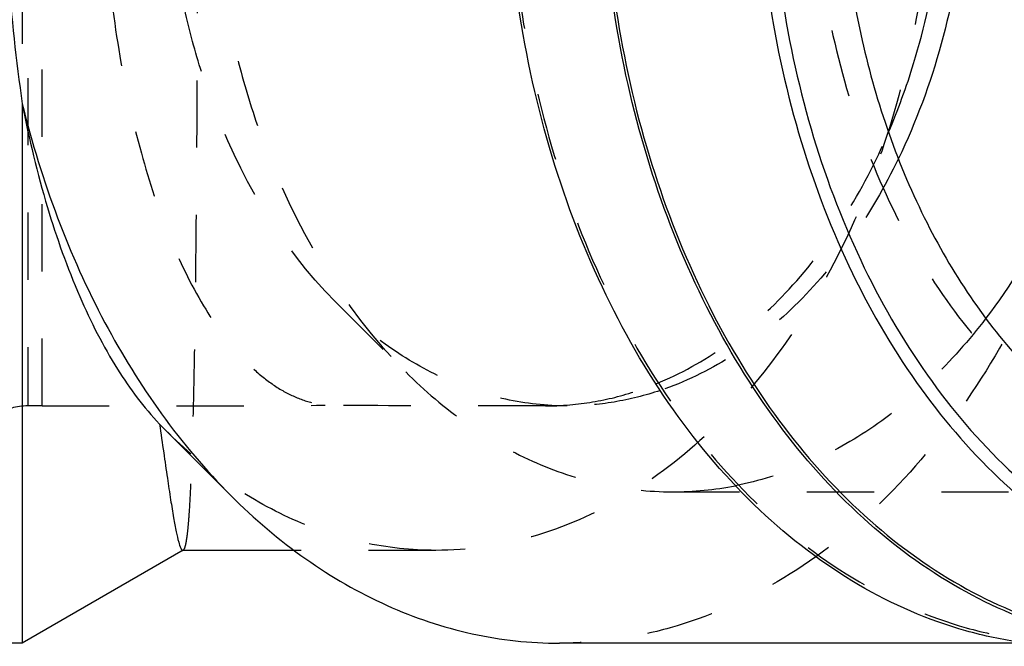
# Model space of a CAD drawing. Header units: millimetres. Extents: x 358 to 641, y 417 to 588.
# Tile 2 of 64: x 463 to 558, y 417 to 477. Entities that reach past the tile are written whole.
import ezdxf

# ---------------------------------------------------------------- set-up
doc = ezdxf.new("R2010")
doc.units = ezdxf.units.MM
doc.header["$LTSCALE"] = 65.185185
doc.linetypes.add('HIDDEN', pattern=[0.2, 0.1, -0.1])
doc.layers.add('KOERPER', color=7, linetype='CONTINUOUS')
doc.layers.add('KONST.EL_MIT_GEO', color=7, linetype='CONTINUOUS')

msp = doc.modelspace()

# ---------------------------------------------------------------- linework, layer by layer
at = {"layer": 'KOERPER', "color": 8, "linetype": 'HIDDEN'}
for p, q in [((464.736, 439.988), (464.736, 549.987)), ((462.817, 520.719), (462.817, 469.256)), ((464.736, 439.988), (463.344, 439.988)), ((515.648, 439.988), (513.526, 439.988)), ((478.382, 425.987), (478.428, 426.001)), ((502.889, 425.988), (489.166, 425.988))]:
    msp.add_line(p, q, dxfattribs=at)
at = {"layer": 'KOERPER', "color": 7, "linetype": 'Continuous'}
for p, q in [((462.817, 469.256), (462.817, 416.988)), ((476.698, 437.642), (476.131, 438.221)), ((476.725, 437.615), (483.04, 431.301)), ((478.425, 425.999), (462.817, 416.988)), ((489.166, 425.988), (478.41, 425.988)), ((462.817, 416.988), (391.817, 416.988)), ((560.329, 416.988), (514.883, 416.988))]:
    msp.add_line(p, q, dxfattribs=at)
at = {"layer": 'KOERPER', "color": 8, "linetype": 'HIDDEN'}
for centre, radius, start, end in [((513.522, 467.582), 27.595, 272.29443, 274.4043), ((513.526, 467.478), 27.49, 270.00078, 272.29417)]:
    msp.add_arc(centre, radius, start, end, dxfattribs=at)
at = {"layer": 'KOERPER', "color": 7, "linetype": 'Continuous'}
for points, knots in [([(565.088, 416.688), (563.275, 416.688), (559.626, 416.943), (552.354, 418.473), (543.45, 422.359), (533.815, 429.764), (525.435, 439.625), (518.597, 451.553), (513.533, 465.099), (510.42, 479.759), (509.369, 494.987), (510.42, 510.216), (513.533, 524.876), (518.597, 538.422), (525.435, 550.35), (533.815, 560.211), (543.45, 567.616), (552.354, 571.502), (559.626, 573.032), (563.275, 573.288), (565.088, 573.288)], [0, 0, 0, 0, 0.025754, 0.051754, 0.10526, 0.162068, 0.222921, 0.287869, 0.356383, 0.427505, 0.5, 0.572495, 0.643617, 0.712131, 0.777079, 0.837932, 0.89474, 0.948246, 0.974246, 1, 1, 1, 1]), ([(574.28, 416.688), (570.757, 416.688), (563.556, 417.676), (553.3, 422.01), (543.877, 428.981), (535.61, 438.294), (528.758, 449.6), (523.541, 462.498), (520.132, 476.536), (518.646, 491.222), (519.134, 506.041), (521.578, 520.471), (525.896, 534.007), (531.944, 546.174), (539.524, 556.544), (548.397, 564.742), (558.269, 570.447), (565.408, 572.439), (568.946, 572.923)], [0, 0, 0, 0, 0.051341, 0.104438, 0.160655, 0.220736, 0.284793, 0.352397, 0.422712, 0.494623, 0.566864, 0.638139, 0.707243, 0.773182, 0.835301, 0.893425, 0.94797, 1, 1, 1, 1]), ([(568.934, 572.62), (565.411, 572.135), (558.302, 570.145), (548.471, 564.457), (539.637, 556.285), (532.091, 545.952), (526.071, 533.83), (521.774, 520.347), (519.343, 505.974), (518.86, 491.214), (520.343, 476.588), (523.74, 462.607), (528.938, 449.762), (535.764, 438.503), (543.999, 429.23), (553.384, 422.288), (563.6, 417.972), (570.772, 416.988), (574.28, 416.988)], [0, 0, 0, 0, 0.052033, 0.106585, 0.164717, 0.226844, 0.292788, 0.361895, 0.433171, 0.50541, 0.577316, 0.647626, 0.715225, 0.779277, 0.839353, 0.895566, 0.948661, 1, 1, 1, 1]), ([(462.817, 520.719), (462.209, 516.521), (461.305, 507.956), (460.857, 494.987), (461.305, 482.019), (462.209, 473.454), (462.817, 469.256)], [0, 0, 0, 0, 0.246471, 0.5, 0.753529, 1, 1, 1, 1]), ([(546.803, 466.522), (547.73, 468.689), (551.044, 477.826), (552.417, 487.636), (552.417, 494.987)], [0, 0, 0, 0, 0.242775, 1, 1, 1, 1]), ([(462.817, 469.256), (463.471, 465.879), (464.99, 459.543), (468.057, 450.899), (471.663, 443.794), (474.589, 439.838), (476.131, 438.221)], [0, 0, 0, 0, 0.302197, 0.571226, 0.803755, 1, 1, 1, 1]), ([(462.817, 469.256), (463.741, 465.514), (465.981, 458.254), (471.908, 445.028), (478.156, 436.185), (483.04, 431.301)], [0, 0, 0, 0, 0.266208, 0.522958, 1, 1, 1, 1]), ([(476.131, 438.221), (476.262, 437.295), (476.51, 435.552), (476.861, 433.107), (477.177, 431.006), (477.459, 429.265), (477.712, 427.894), (477.934, 426.906), (478.117, 426.318), (478.261, 426.051), (478.347, 425.988), (478.382, 425.988)], [0, 0, 0, 0, 0.224334, 0.422257, 0.592452, 0.733817, 0.845418, 0.926608, 0.977227, 0.991535, 1, 1, 1, 1]), ([(483.04, 431.301), (485.286, 429.055), (490.026, 425.011), (497.944, 420.431), (506.297, 417.621), (512.049, 416.988), (514.883, 416.988)], [0, 0, 0, 0, 0.266271, 0.51933, 0.762371, 1, 1, 1, 1])]:
    msp.add_open_spline(points, degree=3, knots=knots, dxfattribs=at)
at = {"layer": 'KOERPER', "color": 8, "linetype": 'HIDDEN'}
for points, knots in [([(565.088, 572.987), (563.282, 572.987), (559.646, 572.733), (552.403, 571.208), (543.533, 567.338), (533.935, 559.961), (525.587, 550.138), (518.775, 538.256), (513.73, 524.762), (510.629, 510.158), (509.583, 494.987), (510.629, 479.817), (513.73, 465.213), (518.775, 451.719), (525.587, 439.837), (533.935, 430.014), (543.533, 422.637), (552.403, 418.767), (559.646, 417.242), (563.282, 416.988), (565.088, 416.988)], [0, 0, 0, 0, 0.025754, 0.051754, 0.10526, 0.162068, 0.222921, 0.287869, 0.356383, 0.427505, 0.5, 0.572495, 0.643617, 0.712131, 0.777079, 0.837932, 0.89474, 0.948246, 0.974246, 1, 1, 1, 1]), ([(514.883, 572.987), (516.69, 572.987), (520.325, 572.733), (527.568, 571.208), (536.438, 567.338), (546.036, 559.961), (554.384, 550.138), (561.196, 538.256), (566.241, 524.762), (569.342, 510.158), (570.389, 494.987), (569.342, 479.817), (566.241, 465.213), (561.196, 451.719), (554.384, 439.837), (546.036, 430.014), (536.438, 422.637), (527.568, 418.767), (520.325, 417.242), (516.69, 416.988), (514.883, 416.988)], [0, 0, 0, 0, 0.025754, 0.051754, 0.10526, 0.162068, 0.222921, 0.287869, 0.356383, 0.427505, 0.5, 0.572495, 0.643617, 0.712131, 0.777079, 0.837932, 0.89474, 0.948246, 0.974246, 1, 1, 1, 1]), ([(478.428, 426.001), (478.48, 426.031), (478.565, 426.19), (478.656, 426.494), (478.748, 426.963), (478.834, 427.583), (478.917, 428.362), (479.029, 429.708), (479.149, 431.77), (479.272, 434.685), (479.379, 438.168), (479.474, 442.187), (479.556, 446.707), (479.626, 451.684), (479.708, 459.098), (479.78, 469.129), (479.83, 481.807), (479.847, 494.987), (479.83, 508.168), (479.78, 520.846), (479.708, 530.877), (479.626, 538.291), (479.556, 543.268), (479.474, 547.788), (479.379, 551.807), (479.272, 555.29), (479.149, 558.205), (479.029, 560.267), (478.917, 561.613), (478.834, 562.392), (478.748, 563.012), (478.656, 563.481), (478.565, 563.785), (478.48, 563.944), (478.428, 563.974)], [0, 0, 0, 0, 0.001307, 0.003626, 0.007046, 0.011589, 0.017255, 0.024041, 0.040921, 0.0621, 0.087397, 0.116588, 0.149408, 0.185552, 0.224685, 0.310417, 0.403367, 0.5, 0.596633, 0.689583, 0.775315, 0.814448, 0.850592, 0.883412, 0.912603, 0.9379, 0.959079, 0.975959, 0.982745, 0.988411, 0.992954, 0.996374, 0.998693, 1, 1, 1, 1]), ([(502.915, 563.987), (506.034, 563.987), (512.446, 563.062), (521.566, 559.033), (529.943, 552.548), (537.256, 543.884), (543.247, 533.377), (547.695, 521.418), (550.435, 508.459), (551.359, 494.988), (550.435, 481.516), (547.695, 468.557), (543.247, 456.598), (537.256, 446.091), (529.943, 437.427), (521.566, 430.942), (512.446, 426.913), (506.034, 425.988), (502.915, 425.988)], [0, 0, 0, 0, 0.050563, 0.103411, 0.159923, 0.220793, 0.286022, 0.355028, 0.42679, 0.5, 0.57321, 0.644972, 0.713978, 0.779207, 0.840077, 0.896589, 0.949437, 1, 1, 1, 1]), ([(492.186, 549.92), (491.482, 549.836), (490.047, 549.498), (487.973, 548.533), (485.948, 547.114), (483.202, 544.502), (480.021, 540.038), (476.802, 533.343), (474.116, 525.207), (472.087, 515.87), (470.82, 505.659), (470.389, 494.987), (470.821, 484.316), (472.088, 474.105), (474.116, 464.768), (476.802, 456.632), (480.021, 449.937), (483.202, 445.473), (485.948, 442.861), (487.973, 441.442), (490.047, 440.477), (491.481, 440.139), (492.186, 440.055)], [0, 0, 0, 0, 0.017007, 0.035009, 0.054554, 0.076018, 0.125616, 0.18489, 0.253607, 0.330556, 0.413636, 0.5, 0.586364, 0.669444, 0.746393, 0.815111, 0.874384, 0.923982, 0.945446, 0.964991, 0.982993, 1, 1, 1, 1]), ([(524.255, 442.122), (526.64, 443.09), (531.322, 445.72), (537.488, 451.262), (542.798, 458.292), (545.583, 463.669), (546.803, 466.522)], [0, 0, 0, 0, 0.227016, 0.468519, 0.726357, 1, 1, 1, 1]), ([(515.641, 440.069), (517.104, 440.182), (520.042, 440.646), (522.872, 441.56), (524.255, 442.122)], [0, 0, 0, 0, 0.495568, 1, 1, 1, 1]), ([(464.736, 439.988), (469.333, 439.988), (478.483, 439.985), (487.633, 440.01), (492.186, 440.055)], [0, 0, 0, 0, 0.502444, 1, 1, 1, 1]), ([(513.526, 439.988), (511.858, 439.988), (504.745, 439.988), (497.631, 439.992), (492.186, 440.055)], [0, 0, 0, 0, 0.234504, 1, 1, 1, 1]), ([(502.915, 425.988), (500.555, 425.987), (495.785, 426.504), (488.882, 428.799), (482.388, 432.527), (478.52, 435.818), (476.699, 437.642)], [0, 0, 0, 0, 0.240738, 0.484966, 0.73705, 1, 1, 1, 1])]:
    msp.add_open_spline(points, degree=3, knots=knots, dxfattribs=at)
at = {"layer": 'KONST.EL_MIT_GEO', "color": 8, "linetype": 'HIDDEN'}
for p, q in [((463.344, 549.987), (463.344, 439.988)), ((493.194, 450.08), (499.991, 443.283)), ((525.844, 431.663), (584.104, 431.663))]:
    msp.add_line(p, q, dxfattribs=at)
for centre, radius, start, end in [((463.344, 433.988), 6, 90, 120), ((525.824, 463.679), 32.016, 270.03559, 281.05246)]:
    msp.add_arc(centre, radius, start, end, dxfattribs=at)
at = {"layer": 'KONST.EL_MIT_GEO', "color": 7, "linetype": 'Continuous'}
for points, knots in [([(586.79, 569.549), (585.063, 569.549), (581.589, 569.306), (574.666, 567.849), (566.187, 564.15), (557.012, 557.099), (549.032, 547.709), (542.52, 536.35), (537.696, 523.45), (534.732, 509.49), (533.731, 494.987), (534.732, 480.485), (537.696, 466.524), (542.52, 453.625), (549.032, 442.266), (557.012, 432.876), (566.187, 425.825), (574.666, 422.126), (581.589, 420.669), (585.063, 420.426), (586.79, 420.426)], [0, 0, 0, 0, 0.025748, 0.051742, 0.105244, 0.162053, 0.222908, 0.287859, 0.356376, 0.427502, 0.5, 0.572499, 0.643625, 0.712141, 0.777092, 0.837947, 0.894756, 0.948258, 0.974252, 1, 1, 1, 1]), ([(587.362, 568.567), (585.658, 568.567), (582.23, 568.328), (575.398, 566.89), (567.031, 563.239), (557.976, 556.281), (550.101, 547.015), (543.675, 535.806), (538.915, 523.076), (535.989, 509.299), (535.002, 494.987), (535.989, 480.676), (538.915, 466.899), (543.675, 454.169), (550.101, 442.96), (557.976, 433.694), (567.031, 426.736), (575.398, 423.085), (582.23, 421.647), (585.658, 421.408), (587.362, 421.408)], [0, 0, 0, 0, 0.025748, 0.051742, 0.105244, 0.162053, 0.222908, 0.287859, 0.356376, 0.427502, 0.5, 0.572499, 0.643625, 0.712141, 0.777092, 0.837947, 0.894756, 0.948258, 0.974252, 1, 1, 1, 1]), ([(572.742, 555.609), (570.475, 554.515), (566.038, 551.788), (560.08, 546.435), (554.791, 539.861), (548.674, 529.483), (543.457, 514.412), (541.363, 494.988), (543.457, 475.563), (548.674, 460.492), (554.791, 450.114), (560.08, 443.54), (566.038, 438.188), (570.474, 435.46), (572.742, 434.366)], [0, 0, 0, 0, 0.053015, 0.108875, 0.167868, 0.229965, 0.3618, 0.5, 0.638199, 0.770035, 0.832132, 0.891125, 0.946985, 1, 1, 1, 1]), ([(556.233, 541.495), (561.024, 535.234), (566.409, 524.004), (569.997, 507.915), (570.936, 494.987), (569.997, 482.06), (566.409, 465.971), (561.024, 454.741), (556.233, 448.48)], [0, 0, 0, 0, 0.239476, 0.368366, 0.5, 0.631634, 0.760524, 1, 1, 1, 1]), ([(554.538, 494.987), (554.538, 492.246), (553.98, 481.622), (551.191, 471.061), (547.755, 463.952)], [0, 0, 0, 0, 0.257726, 1, 1, 1, 1])]:
    msp.add_open_spline(points, degree=3, knots=knots, dxfattribs=at)
at = {"layer": 'KONST.EL_MIT_GEO', "color": 8, "linetype": 'HIDDEN'}
for points, knots in [([(584.104, 558.312), (581.164, 558.312), (575.147, 557.459), (566.608, 553.726), (558.811, 547.737), (552.035, 539.762), (546.505, 530.115), (542.409, 519.16), (539.891, 507.303), (539.042, 494.987), (539.891, 482.672), (542.409, 470.815), (546.505, 459.86), (552.035, 450.213), (558.811, 442.238), (566.608, 436.249), (575.147, 432.516), (581.164, 431.663), (584.104, 431.663)], [0, 0, 0, 0, 0.051645, 0.105164, 0.161986, 0.222854, 0.287817, 0.356348, 0.427487, 0.5, 0.572513, 0.643652, 0.712183, 0.777146, 0.838014, 0.894836, 0.948355, 1, 1, 1, 1]), ([(499.991, 546.692), (493.737, 540.438), (487.878, 530.255), (483.792, 517.173), (481.691, 507.492), (480.647, 494.987), (481.691, 482.483), (483.792, 472.802), (487.878, 459.72), (493.737, 449.537), (499.991, 443.283)], [0, 0, 0, 0, 0.23607, 0.300478, 0.366244, 0.5, 0.633756, 0.699522, 0.76393, 1, 1, 1, 1]), ([(493.194, 450.08), (487.762, 455.512), (482.673, 464.356), (479.124, 475.719), (477.3, 484.125), (476.757, 490.635), (476.757, 494.987)], [0, 0, 0, 0, 0.47214, 0.600955, 0.732487, 1, 1, 1, 1]), ([(547.755, 463.952), (546.445, 461.24), (543.5, 456.157), (538.008, 449.607), (531.733, 444.566), (527.038, 442.286), (524.664, 441.486)], [0, 0, 0, 0, 0.27364, 0.53106, 0.772348, 1, 1, 1, 1]), ([(515.648, 439.988), (513.649, 439.988), (509.593, 440.434), (503.703, 442.415), (498.12, 445.645), (494.777, 448.497), (493.194, 450.08)], [0, 0, 0, 0, 0.237629, 0.48067, 0.733729, 1, 1, 1, 1]), ([(556.233, 448.48), (554.61, 446.358), (551.144, 442.443), (545.206, 437.616), (538.796, 434.111), (534.239, 432.701), (531.961, 432.256)], [0, 0, 0, 0, 0.268931, 0.523847, 0.766471, 1, 1, 1, 1]), ([(499.991, 443.283), (501.815, 441.46), (505.663, 438.177), (512.091, 434.458), (518.872, 432.177), (523.542, 431.663), (525.844, 431.663)], [0, 0, 0, 0, 0.266271, 0.51933, 0.762371, 1, 1, 1, 1]), ([(524.664, 441.486), (523.206, 440.995), (520.228, 440.243), (517.166, 439.988), (515.648, 439.988)], [0, 0, 0, 0, 0.50333, 1, 1, 1, 1])]:
    msp.add_open_spline(points, degree=3, knots=knots, dxfattribs=at)

doc.saveas('drawing.dxf')
